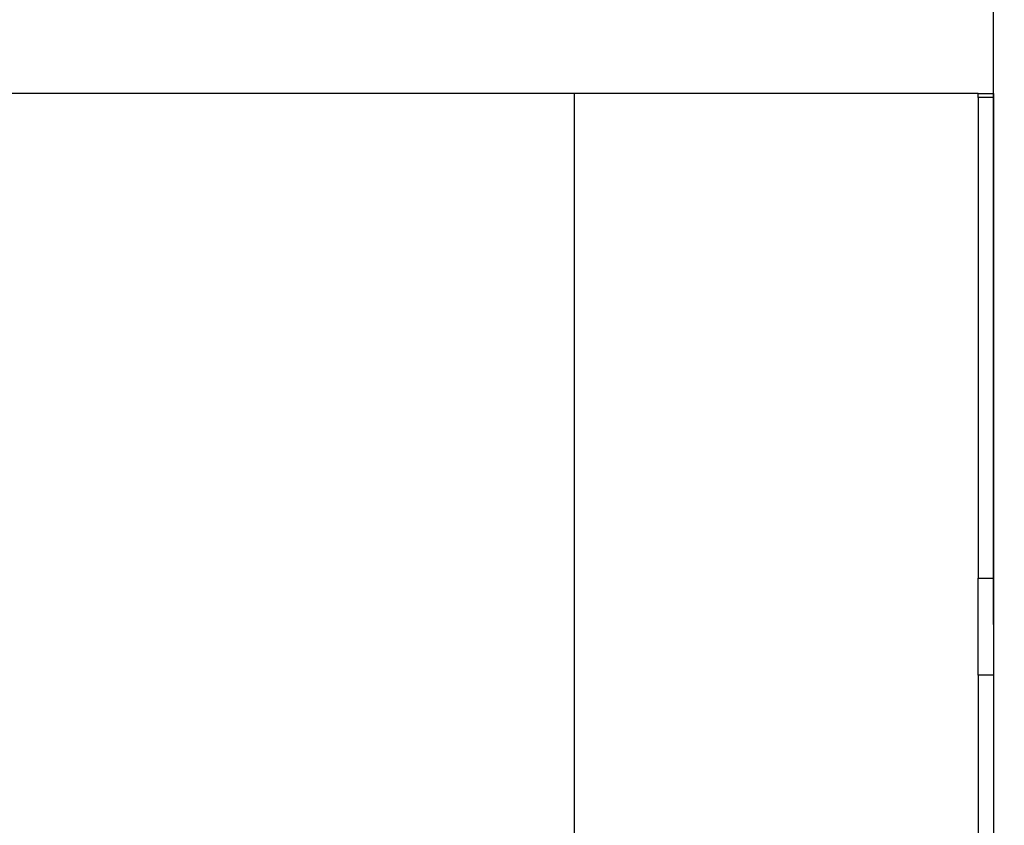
# Model space of a CAD drawing. Header units: millimetres. Extents: x 5 to 415, y 5 to 292.
# Tile 20 of 23: x 340 to 359, y 216 to 232. Entities that reach past the tile are written whole.
import ezdxf

# ---------------------------------------------------------------- set-up
doc = ezdxf.new("R2010")
doc.units = ezdxf.units.MM
doc.layers.add('ZEICHNUNG', color=7, linetype='Continuous')
doc.styles.add('SLDTEXTSTYLE0', font='TXT', dxfattribs={"width": 0.75})
doc.dimstyles.new('SLDDIMSTYLE0', dxfattribs={"dimtxt": 3.5, "dimasz": 3.302, "dimexe": 0, "dimexo": 0.0625, "dimgap": 0.875, "dimtad": 1, "dimdec": 0, "dimlfac": 5, "dimrnd": 1e-09, "dimzin": 12, "dimdsep": 46, "dimtxsty": 'SLDTEXTSTYLE0', "dimsah": 1, "dimcen": 0.09, "dimadec": 0, "dimazin": 3, "dimtfac": 1, "dimtdec": 0, "dimtofl": 0, "dimtmove": 0, "dimatfit": 3, "dimfxl": 1, "dimfrac": 2, "dimtolj": 1, "dimtzin": 12, "dimarcsym": 0})

# ---------------------------------------------------------------- blocks, each defined once
blk = doc.blocks.new('_D_17')
at = {"layer": 'ZEICHNUNG', "color": 7, "transparency": 16777216}
for p, q in [((243.97, 220.329), (243.97, 241.837)), ((358.97, 220.329), (358.97, 241.837)), ((243.97, 240.837), (358.97, 240.837))]:
    blk.add_line(p, q, dxfattribs=at)
for points in [[(243.97, 240.837), (247.272, 240.329), (247.272, 241.345)], [(358.97, 240.837), (355.668, 241.345), (355.668, 240.329)]]:
    blk.add_solid(points, dxfattribs=at)
at = {"layer": 'ZEICHNUNG', "color": 7, "transparency": 16777216, "insert": (297.591, 245.349), "char_height": 3.5, "attachment_point": 1, "style": 'SLDTEXTSTYLE0'}
blk.add_mtext('575', dxfattribs=at)
blk = doc.blocks.new('_D_18')
at = {"layer": 'ZEICHNUNG', "color": 7, "transparency": 16777216}
for p, q in [((241.67, 211.437), (241.67, 247.837)), ((361.67, 211.437), (361.67, 247.837)), ((361.67, 246.837), (241.67, 246.837))]:
    blk.add_line(p, q, dxfattribs=at)
for points in [[(241.67, 246.837), (244.972, 246.329), (244.972, 247.345)], [(361.67, 246.837), (358.368, 247.345), (358.368, 246.329)]]:
    blk.add_solid(points, dxfattribs=at)
at = {"layer": 'ZEICHNUNG', "color": 7, "transparency": 16777216, "insert": (297.791, 251.349), "char_height": 3.5, "attachment_point": 1, "style": 'SLDTEXTSTYLE0'}
blk.add_mtext('600', dxfattribs=at)

msp = doc.modelspace()

# ---------------------------------------------------------------- linework, layer by layer
at = {"color": 7, "linetype": 'Continuous', "lineweight": 25}
for p, q in [((350.6699, 230.8373), (252.2699, 230.8373)), ((358.6699, 230.8373), (350.6699, 230.8373)), ((358.6699, 230.8373), (358.9699, 230.8373)), ((358.6699, 230.7603), (358.6699, 230.8373)), ((358.9699, 230.7603), (358.6699, 230.7603)), ((358.6699, 230.7603), (358.6699, 221.2517)), ((358.9699, 230.8373), (358.9699, 230.7603)), ((358.9699, 230.7603), (358.9699, 221.2517)), ((358.6699, 221.2517), (358.9699, 221.2517)), ((358.6699, 219.3287), (358.6699, 221.2517)), ((358.9699, 221.2517), (358.9699, 219.3287)), ((358.9699, 219.3287), (358.6699, 219.3287)), ((358.6699, 219.3287), (358.6699, 211.3373)), ((358.9699, 219.3287), (358.9699, 211.3373))]:
    msp.add_line(p, q, dxfattribs=at)
at = {"color": 8, "linetype": 'Continuous', "lineweight": 25}
msp.add_line((350.6699, 230.8373), (350.6699, 211.7638), dxfattribs=at)

# ---------------------------------------------------------------- dimensions: what is measured, and where the dimension line sits
at = {"layer": 'ZEICHNUNG', "color": 7}
for base, p1, p2, picture, middle in [((241.6699, 246.8373), (361.6699, 210.4373), (241.6699, 210.4373), '_D_18', (301.6699, 246.8373)), ((358.9699, 240.8373), (243.9699, 219.3287), (358.9699, 219.3287), '_D_17', (301.4699, 240.8373))]:
    dim = msp.add_linear_dim(base=base, p1=p1, p2=p2, dimstyle='SLDDIMSTYLE0', dxfattribs=at)
    dim.commit()
    dim.dimension.update_dxf_attribs({"geometry": picture, "text_midpoint": middle, "dimtype": 160})

doc.saveas('drawing.dxf')
